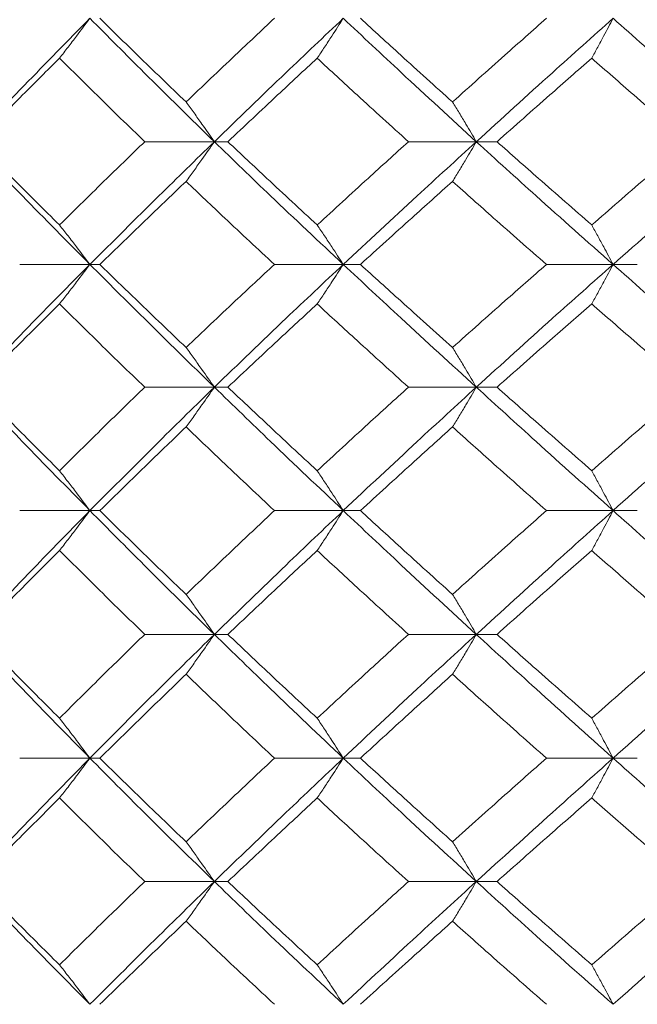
# Model space of a CAD drawing. Header units: inches. Extents: x -4.1 to 22.8, y -8.3 to 17.7.
# Tile 115 of 130: x 19.259 to 19.564, y 1.439 to 1.925. Entities that reach past the tile are written whole.
import ezdxf

# ---------------------------------------------------------------- set-up
doc = ezdxf.new("R2010")
doc.units = ezdxf.units.IN
doc.header["$MEASUREMENT"] = 0

msp = doc.modelspace()

# ---------------------------------------------------------------- linework, layer by layer
at = {"color": 7, "linetype": 'Continuous', "lineweight": 15}
for p, q in [((19.35494, 1.86521), (19.32052, 1.86521)), ((19.35494, 1.86521), (19.36161, 1.86521)), ((19.48438, 1.86521), (19.45084, 1.86521)), ((19.48438, 1.86521), (19.49461, 1.86521)), ((19.29345, 1.80459), (19.25873, 1.80459)), ((19.29345, 1.80459), (19.29832, 1.80459)), ((19.41864, 1.80459), (19.38462, 1.80459)), ((19.41864, 1.80459), (19.42711, 1.80459)), ((19.55197, 1.80459), (19.51902, 1.80459)), ((19.55197, 1.80459), (19.56395, 1.80459)), ((19.35494, 1.74397), (19.32052, 1.74397)), ((19.35494, 1.74397), (19.36161, 1.74397)), ((19.48438, 1.74397), (19.45084, 1.74397)), ((19.48438, 1.74397), (19.49461, 1.74397)), ((19.29345, 1.68301), (19.25873, 1.68301)), ((19.29345, 1.68301), (19.29832, 1.68301)), ((19.41864, 1.68301), (19.38462, 1.68301)), ((19.41864, 1.68301), (19.42711, 1.68301)), ((19.55197, 1.68301), (19.51902, 1.68301)), ((19.55197, 1.68301), (19.56395, 1.68301)), ((19.35494, 1.62189), (19.32052, 1.62189)), ((19.35494, 1.62189), (19.36161, 1.62189)), ((19.48438, 1.62189), (19.45084, 1.62189)), ((19.48438, 1.62189), (19.49461, 1.62189)), ((19.29345, 1.56076), (19.25873, 1.56076)), ((19.29345, 1.56076), (19.29832, 1.56076)), ((19.41864, 1.56076), (19.38462, 1.56076)), ((19.41864, 1.56076), (19.42711, 1.56076)), ((19.55197, 1.56076), (19.51902, 1.56076)), ((19.55197, 1.56076), (19.56395, 1.56076)), ((19.35494, 1.49981), (19.32052, 1.49981)), ((19.35494, 1.49981), (19.36161, 1.49981)), ((19.48438, 1.49981), (19.45084, 1.49981)), ((19.48438, 1.49981), (19.49461, 1.49981))]:
    msp.add_line(p, q, dxfattribs=at)
for points, knots in [([(19.23435, 1.86521), (19.24521, 1.87657), (19.26463, 1.89687), (19.28464, 1.91721), (19.29345, 1.92616)], [0, 0, 0, 0, 0.55955, 1, 1, 1, 1]), ([(19.2784, 1.90648), (19.27981, 1.90828), (19.28263, 1.91189), (19.28766, 1.91844), (19.29125, 1.92323), (19.29345, 1.92616)], [0, 0, 0, 0, 0.278869, 0.55774, 1, 1, 1, 1]), ([(19.35494, 1.86521), (19.34331, 1.87657), (19.32252, 1.89687), (19.30234, 1.91721), (19.29345, 1.92616)], [0, 0, 0, 0, 0.55955, 1, 1, 1, 1]), ([(19.34095, 1.88484), (19.33292, 1.89255), (19.31858, 1.90631), (19.30451, 1.9201), (19.29832, 1.92616)], [0, 0, 0, 0, 0.55973, 1, 1, 1, 1]), ([(19.34095, 1.88484), (19.34903, 1.89255), (19.36347, 1.90631), (19.37815, 1.9201), (19.38462, 1.92616)], [0, 0, 0, 0, 0.559729, 1, 1, 1, 1]), ([(19.35494, 1.86521), (19.36668, 1.87657), (19.38767, 1.89687), (19.40917, 1.91721), (19.41864, 1.92616)], [0, 0, 0, 0, 0.55955, 1, 1, 1, 1]), ([(19.40575, 1.90648), (19.40696, 1.90828), (19.40938, 1.91189), (19.41368, 1.91844), (19.41675, 1.92323), (19.41864, 1.92616)], [0, 0, 0, 0, 0.2788691, 0.5577395, 1, 1, 1, 1]), ([(19.48438, 1.86521), (19.47198, 1.87657), (19.44982, 1.89687), (19.42817, 1.91721), (19.41864, 1.92616)], [0, 0, 0, 0, 0.55955, 1, 1, 1, 1]), ([(19.47263, 1.88484), (19.46407, 1.89255), (19.44879, 1.90631), (19.43373, 1.9201), (19.42711, 1.92616)], [0, 0, 0, 0, 0.55973, 1, 1, 1, 1]), ([(19.47263, 1.88484), (19.48123, 1.89255), (19.4966, 1.90631), (19.51217, 1.9201), (19.51902, 1.92616)], [0, 0, 0, 0, 0.55973, 1, 1, 1, 1]), ([(19.48438, 1.86521), (19.49687, 1.87657), (19.51921, 1.89687), (19.54195, 1.91721), (19.55197, 1.92616)], [0, 0, 0, 0, 0.55955, 1, 1, 1, 1]), ([(19.5414, 1.90648), (19.54239, 1.90828), (19.54437, 1.91189), (19.5479, 1.91844), (19.55043, 1.92323), (19.55197, 1.92616)], [0, 0, 0, 0, 0.27887, 0.557739, 1, 1, 1, 1]), ([(19.62124, 1.86521), (19.60821, 1.87657), (19.58492, 1.89687), (19.56205, 1.91721), (19.55197, 1.92616)], [0, 0, 0, 0, 0.55955, 1, 1, 1, 1]), ([(19.23739, 1.86521), (19.24497, 1.8729), (19.2585, 1.88665), (19.27232, 1.90041), (19.2784, 1.90648)], [0, 0, 0, 0, 0.559664, 1, 1, 1, 1]), ([(19.32052, 1.86521), (19.31259, 1.8729), (19.29841, 1.88665), (19.28452, 1.90041), (19.2784, 1.90648)], [0, 0, 0, 0, 0.559664, 1, 1, 1, 1]), ([(19.36161, 1.86521), (19.36979, 1.8729), (19.38439, 1.88665), (19.39922, 1.90041), (19.40575, 1.90648)], [0, 0, 0, 0, 0.559664, 1, 1, 1, 1]), ([(19.45084, 1.86521), (19.44237, 1.8729), (19.42722, 1.88665), (19.41232, 1.90041), (19.40575, 1.90648)], [0, 0, 0, 0, 0.559665, 1, 1, 1, 1]), ([(19.49461, 1.86521), (19.50329, 1.8729), (19.5188, 1.88665), (19.53449, 1.90041), (19.5414, 1.90648)], [0, 0, 0, 0, 0.559664, 1, 1, 1, 1]), ([(19.58896, 1.86521), (19.58004, 1.8729), (19.56408, 1.88665), (19.54833, 1.90041), (19.5414, 1.90648)], [0, 0, 0, 0, 0.559664, 1, 1, 1, 1]), ([(19.34095, 1.88484), (19.34226, 1.88304), (19.34489, 1.87943), (19.34956, 1.8729), (19.35289, 1.86813), (19.35494, 1.86521)], [0, 0, 0, 0, 0.279166, 0.558334, 1, 1, 1, 1]), ([(19.47263, 1.88484), (19.47373, 1.88304), (19.47594, 1.87943), (19.47986, 1.8729), (19.48266, 1.86813), (19.48438, 1.86521)], [0, 0, 0, 0, 0.279166, 0.558338, 1, 1, 1, 1]), ([(19.29345, 1.80459), (19.28226, 1.81587), (19.26224, 1.83605), (19.24288, 1.85629), (19.23435, 1.86521)], [0, 0, 0, 0, 0.559248, 1, 1, 1, 1]), ([(19.2784, 1.82409), (19.27067, 1.83175), (19.25685, 1.84545), (19.24334, 1.85916), (19.23739, 1.86521)], [0, 0, 0, 0, 0.5595274, 1, 1, 1, 1]), ([(19.2784, 1.82409), (19.28619, 1.83175), (19.3001, 1.84545), (19.31428, 1.85916), (19.32052, 1.86521)], [0, 0, 0, 0, 0.559527, 1, 1, 1, 1]), ([(19.29345, 1.80459), (19.30477, 1.81587), (19.32501, 1.83605), (19.34578, 1.85629), (19.35494, 1.86521)], [0, 0, 0, 0, 0.559248, 1, 1, 1, 1]), ([(19.34095, 1.84561), (19.34226, 1.84741), (19.34489, 1.85101), (19.34956, 1.85752), (19.3529, 1.86229), (19.35494, 1.86521)], [0, 0, 0, 0, 0.279355, 0.558711, 1, 1, 1, 1]), ([(19.41864, 1.80459), (19.40661, 1.81587), (19.3851, 1.83605), (19.36416, 1.85629), (19.35494, 1.86521)], [0, 0, 0, 0, 0.559248, 1, 1, 1, 1]), ([(19.40575, 1.82409), (19.39745, 1.83175), (19.38261, 1.84545), (19.36803, 1.85916), (19.36161, 1.86521)], [0, 0, 0, 0, 0.559528, 1, 1, 1, 1]), ([(19.40575, 1.82409), (19.41411, 1.83175), (19.42904, 1.84545), (19.44418, 1.85916), (19.45084, 1.86521)], [0, 0, 0, 0, 0.559528, 1, 1, 1, 1]), ([(19.41864, 1.80459), (19.43077, 1.81587), (19.45247, 1.83605), (19.47462, 1.85629), (19.48438, 1.86521)], [0, 0, 0, 0, 0.559248, 1, 1, 1, 1]), ([(19.47263, 1.84561), (19.47373, 1.84741), (19.47594, 1.85101), (19.47986, 1.85752), (19.48266, 1.86229), (19.48438, 1.86521)], [0, 0, 0, 0, 0.279359, 0.558714, 1, 1, 1, 1]), ([(19.55197, 1.80459), (19.53924, 1.81587), (19.51647, 1.83605), (19.4942, 1.85629), (19.48438, 1.86521)], [0, 0, 0, 0, 0.5592485, 1, 1, 1, 1]), ([(19.5414, 1.82409), (19.53261, 1.83175), (19.51691, 1.84545), (19.50143, 1.85916), (19.49461, 1.86521)], [0, 0, 0, 0, 0.559528, 1, 1, 1, 1]), ([(19.5414, 1.82409), (19.55023, 1.83175), (19.566, 1.84545), (19.58194, 1.85916), (19.58896, 1.86521)], [0, 0, 0, 0, 0.559527, 1, 1, 1, 1]), ([(19.55197, 1.80459), (19.56479, 1.81587), (19.58772, 1.83605), (19.61099, 1.85629), (19.62124, 1.86521)], [0, 0, 0, 0, 0.559248, 1, 1, 1, 1]), ([(19.29832, 1.80459), (19.3062, 1.81223), (19.3203, 1.82589), (19.33463, 1.83958), (19.34095, 1.84561)], [0, 0, 0, 0, 0.5594616, 1, 1, 1, 1]), ([(19.38462, 1.80459), (19.3764, 1.81223), (19.36171, 1.82589), (19.3473, 1.83958), (19.34095, 1.84561)], [0, 0, 0, 0, 0.559462, 1, 1, 1, 1]), ([(19.42711, 1.80459), (19.43554, 1.81223), (19.45062, 1.82589), (19.4659, 1.83958), (19.47263, 1.84561)], [0, 0, 0, 0, 0.559461, 1, 1, 1, 1]), ([(19.51902, 1.80459), (19.51031, 1.81223), (19.49473, 1.82589), (19.47939, 1.83958), (19.47263, 1.84561)], [0, 0, 0, 0, 0.5594611, 1, 1, 1, 1]), ([(19.2784, 1.82409), (19.27981, 1.8223), (19.28264, 1.8187), (19.28767, 1.81222), (19.29126, 1.80748), (19.29345, 1.80459)], [0, 0, 0, 0, 0.279854, 0.559706, 1, 1, 1, 1]), ([(19.40575, 1.82409), (19.40696, 1.8223), (19.40939, 1.8187), (19.41369, 1.81222), (19.41676, 1.80748), (19.41864, 1.80459)], [0, 0, 0, 0, 0.2798525, 0.5597075, 1, 1, 1, 1]), ([(19.5414, 1.82409), (19.54239, 1.8223), (19.54438, 1.8187), (19.54791, 1.81222), (19.55043, 1.80748), (19.55197, 1.80459)], [0, 0, 0, 0, 0.279854, 0.559704, 1, 1, 1, 1]), ([(19.23435, 1.74397), (19.24522, 1.75531), (19.2646, 1.77555), (19.28465, 1.79573), (19.29345, 1.80459)], [0, 0, 0, 0, 0.560759, 1, 1, 1, 1]), ([(19.2784, 1.78508), (19.27981, 1.78688), (19.28264, 1.79047), (19.28767, 1.79696), (19.29126, 1.80169), (19.29345, 1.80459)], [0, 0, 0, 0, 0.2798534, 0.5597053, 1, 1, 1, 1]), ([(19.35494, 1.74397), (19.3433, 1.75531), (19.32255, 1.77555), (19.30233, 1.79573), (19.29345, 1.80459)], [0, 0, 0, 0, 0.560759, 1, 1, 1, 1]), ([(19.34095, 1.76356), (19.33292, 1.77124), (19.31859, 1.78493), (19.30451, 1.79858), (19.29832, 1.80459)], [0, 0, 0, 0, 0.560541, 1, 1, 1, 1]), ([(19.34095, 1.76356), (19.34904, 1.77124), (19.36346, 1.78493), (19.37816, 1.79858), (19.38462, 1.80459)], [0, 0, 0, 0, 0.5605418, 1, 1, 1, 1]), ([(19.35494, 1.74397), (19.36669, 1.75531), (19.38765, 1.77555), (19.40918, 1.79573), (19.41864, 1.80459)], [0, 0, 0, 0, 0.560759, 1, 1, 1, 1]), ([(19.40575, 1.78508), (19.40696, 1.78688), (19.40939, 1.79047), (19.41369, 1.79696), (19.41676, 1.80169), (19.41864, 1.80459)], [0, 0, 0, 0, 0.279852, 0.559707, 1, 1, 1, 1]), ([(19.48438, 1.74397), (19.47197, 1.75531), (19.44984, 1.77555), (19.42816, 1.79573), (19.41864, 1.80459)], [0, 0, 0, 0, 0.560759, 1, 1, 1, 1]), ([(19.47263, 1.76356), (19.46407, 1.77124), (19.4488, 1.78493), (19.43373, 1.79858), (19.42711, 1.80459)], [0, 0, 0, 0, 0.560542, 1, 1, 1, 1]), ([(19.47263, 1.76356), (19.48124, 1.77124), (19.49659, 1.78493), (19.51217, 1.79858), (19.51902, 1.80459)], [0, 0, 0, 0, 0.5605417, 1, 1, 1, 1]), ([(19.48438, 1.74397), (19.49688, 1.75531), (19.51918, 1.77555), (19.54196, 1.79573), (19.55197, 1.80459)], [0, 0, 0, 0, 0.56076, 1, 1, 1, 1]), ([(19.5414, 1.78508), (19.54239, 1.78688), (19.54438, 1.79047), (19.54791, 1.79696), (19.55043, 1.80169), (19.55197, 1.80459)], [0, 0, 0, 0, 0.279853, 0.559703, 1, 1, 1, 1]), ([(19.62124, 1.74397), (19.6082, 1.75531), (19.58494, 1.77555), (19.56203, 1.79573), (19.55197, 1.80459)], [0, 0, 0, 0, 0.560759, 1, 1, 1, 1]), ([(19.23739, 1.74397), (19.24497, 1.75165), (19.25849, 1.76537), (19.27232, 1.77906), (19.2784, 1.78508)], [0, 0, 0, 0, 0.560476, 1, 1, 1, 1]), ([(19.32052, 1.74397), (19.31258, 1.75165), (19.29842, 1.76537), (19.28451, 1.77906), (19.2784, 1.78508)], [0, 0, 0, 0, 0.560476, 1, 1, 1, 1]), ([(19.36161, 1.74397), (19.36979, 1.75165), (19.38438, 1.76537), (19.39923, 1.77906), (19.40575, 1.78508)], [0, 0, 0, 0, 0.560476, 1, 1, 1, 1]), ([(19.45084, 1.74397), (19.44236, 1.75165), (19.42723, 1.76537), (19.41231, 1.77906), (19.40575, 1.78508)], [0, 0, 0, 0, 0.560476, 1, 1, 1, 1]), ([(19.49461, 1.74397), (19.50329, 1.75165), (19.51878, 1.76537), (19.53449, 1.77906), (19.5414, 1.78508)], [0, 0, 0, 0, 0.560476, 1, 1, 1, 1]), ([(19.58896, 1.74397), (19.58003, 1.75165), (19.5641, 1.76537), (19.54833, 1.77906), (19.5414, 1.78508)], [0, 0, 0, 0, 0.560476, 1, 1, 1, 1]), ([(19.34095, 1.76356), (19.34226, 1.76176), (19.34489, 1.75816), (19.34956, 1.75165), (19.3529, 1.74688), (19.35494, 1.74397)], [0, 0, 0, 0, 0.279355, 0.558711, 1, 1, 1, 1]), ([(19.47263, 1.76356), (19.47373, 1.76176), (19.47594, 1.75816), (19.47986, 1.75165), (19.48266, 1.74688), (19.48438, 1.74397)], [0, 0, 0, 0, 0.279359, 0.558714, 1, 1, 1, 1]), ([(19.29345, 1.68301), (19.28225, 1.69441), (19.26226, 1.71474), (19.24287, 1.73504), (19.23435, 1.74397)], [0, 0, 0, 0, 0.560458, 1, 1, 1, 1]), ([(19.2784, 1.7027), (19.27066, 1.71041), (19.25686, 1.72418), (19.24334, 1.73792), (19.23739, 1.74397)], [0, 0, 0, 0, 0.560339, 1, 1, 1, 1]), ([(19.2784, 1.7027), (19.28619, 1.71041), (19.30009, 1.72418), (19.31428, 1.73792), (19.32052, 1.74397)], [0, 0, 0, 0, 0.560339, 1, 1, 1, 1]), ([(19.29345, 1.68301), (19.30478, 1.69441), (19.32499, 1.71474), (19.34579, 1.73504), (19.35494, 1.74397)], [0, 0, 0, 0, 0.560458, 1, 1, 1, 1]), ([(19.34095, 1.72433), (19.34226, 1.72614), (19.34489, 1.72974), (19.34956, 1.73627), (19.35289, 1.74104), (19.35494, 1.74397)], [0, 0, 0, 0, 0.279166, 0.558334, 1, 1, 1, 1]), ([(19.41864, 1.68301), (19.4066, 1.69441), (19.38512, 1.71474), (19.36415, 1.73504), (19.35494, 1.74397)], [0, 0, 0, 0, 0.5604576, 1, 1, 1, 1]), ([(19.40575, 1.7027), (19.39745, 1.71041), (19.38262, 1.72418), (19.36803, 1.73792), (19.36161, 1.74397)], [0, 0, 0, 0, 0.560339, 1, 1, 1, 1]), ([(19.40575, 1.7027), (19.41411, 1.71041), (19.42902, 1.72418), (19.44418, 1.73792), (19.45084, 1.74397)], [0, 0, 0, 0, 0.5603393, 1, 1, 1, 1]), ([(19.41864, 1.68301), (19.43078, 1.69441), (19.45245, 1.71474), (19.47463, 1.73504), (19.48438, 1.74397)], [0, 0, 0, 0, 0.560458, 1, 1, 1, 1]), ([(19.47263, 1.72433), (19.47373, 1.72614), (19.47594, 1.72974), (19.47986, 1.73627), (19.48266, 1.74104), (19.48438, 1.74397)], [0, 0, 0, 0, 0.279166, 0.558338, 1, 1, 1, 1]), ([(19.55197, 1.68301), (19.53923, 1.69441), (19.5165, 1.71474), (19.49419, 1.73504), (19.48438, 1.74397)], [0, 0, 0, 0, 0.560457, 1, 1, 1, 1]), ([(19.5414, 1.7027), (19.53261, 1.71041), (19.51692, 1.72418), (19.50143, 1.73792), (19.49461, 1.74397)], [0, 0, 0, 0, 0.5603393, 1, 1, 1, 1]), ([(19.5414, 1.7027), (19.55023, 1.71041), (19.56599, 1.72418), (19.58195, 1.73792), (19.58896, 1.74397)], [0, 0, 0, 0, 0.560339, 1, 1, 1, 1]), ([(19.55197, 1.68301), (19.5648, 1.69441), (19.58769, 1.71474), (19.611, 1.73504), (19.62124, 1.74397)], [0, 0, 0, 0, 0.560458, 1, 1, 1, 1]), ([(19.29832, 1.68301), (19.30621, 1.69073), (19.32028, 1.70451), (19.33464, 1.71828), (19.34095, 1.72433)], [0, 0, 0, 0, 0.560273, 1, 1, 1, 1]), ([(19.38462, 1.68301), (19.3764, 1.69073), (19.36173, 1.70451), (19.3473, 1.71828), (19.34095, 1.72433)], [0, 0, 0, 0, 0.560273, 1, 1, 1, 1]), ([(19.42711, 1.68301), (19.43555, 1.69073), (19.45061, 1.70451), (19.4659, 1.71828), (19.47263, 1.72433)], [0, 0, 0, 0, 0.560273, 1, 1, 1, 1]), ([(19.51902, 1.68301), (19.51031, 1.69073), (19.49475, 1.70451), (19.47939, 1.71828), (19.47263, 1.72433)], [0, 0, 0, 0, 0.560274, 1, 1, 1, 1]), ([(19.2784, 1.7027), (19.27981, 1.70089), (19.28263, 1.69728), (19.28766, 1.69074), (19.29125, 1.68595), (19.29345, 1.68301)], [0, 0, 0, 0, 0.278869, 0.557738, 1, 1, 1, 1]), ([(19.40575, 1.7027), (19.40696, 1.70089), (19.40938, 1.69728), (19.41368, 1.69074), (19.41675, 1.68595), (19.41864, 1.68301)], [0, 0, 0, 0, 0.278869, 0.557738, 1, 1, 1, 1]), ([(19.5414, 1.7027), (19.54239, 1.70089), (19.54437, 1.69728), (19.5479, 1.69074), (19.55043, 1.68595), (19.55197, 1.68301)], [0, 0, 0, 0, 0.2788703, 0.5577377, 1, 1, 1, 1]), ([(19.23435, 1.62189), (19.24521, 1.6333), (19.26462, 1.65368), (19.28464, 1.67405), (19.29345, 1.68301)], [0, 0, 0, 0, 0.560155, 1, 1, 1, 1]), ([(19.2784, 1.66331), (19.27981, 1.66511), (19.28263, 1.66873), (19.28765, 1.67528), (19.29125, 1.68007), (19.29345, 1.68301)], [0, 0, 0, 0, 0.278775, 0.557551, 1, 1, 1, 1]), ([(19.35494, 1.62189), (19.3433, 1.6333), (19.32254, 1.65368), (19.30234, 1.67405), (19.29345, 1.68301)], [0, 0, 0, 0, 0.560155, 1, 1, 1, 1]), ([(19.34095, 1.64161), (19.33292, 1.64934), (19.31858, 1.66315), (19.30451, 1.67694), (19.29832, 1.68301)], [0, 0, 0, 0, 0.560137, 1, 1, 1, 1]), ([(19.34095, 1.64161), (19.34903, 1.64934), (19.36347, 1.66315), (19.37816, 1.67694), (19.38462, 1.68301)], [0, 0, 0, 0, 0.5601362, 1, 1, 1, 1]), ([(19.35494, 1.62189), (19.36669, 1.6333), (19.38766, 1.65368), (19.40918, 1.67405), (19.41864, 1.68301)], [0, 0, 0, 0, 0.560155, 1, 1, 1, 1]), ([(19.40575, 1.66331), (19.40696, 1.66511), (19.40937, 1.66873), (19.41368, 1.67528), (19.41675, 1.68007), (19.41864, 1.68301)], [0, 0, 0, 0, 0.278777, 0.557552, 1, 1, 1, 1]), ([(19.48438, 1.62189), (19.47197, 1.6333), (19.44983, 1.65368), (19.42817, 1.67405), (19.41864, 1.68301)], [0, 0, 0, 0, 0.560155, 1, 1, 1, 1]), ([(19.47263, 1.64161), (19.46407, 1.64934), (19.44879, 1.66315), (19.43373, 1.67694), (19.42711, 1.68301)], [0, 0, 0, 0, 0.560136, 1, 1, 1, 1]), ([(19.47263, 1.64161), (19.48124, 1.64934), (19.4966, 1.66315), (19.51217, 1.67694), (19.51902, 1.68301)], [0, 0, 0, 0, 0.560136, 1, 1, 1, 1]), ([(19.48438, 1.62189), (19.49688, 1.6333), (19.51919, 1.65368), (19.54196, 1.67405), (19.55197, 1.68301)], [0, 0, 0, 0, 0.560155, 1, 1, 1, 1]), ([(19.5414, 1.66331), (19.54239, 1.66511), (19.54437, 1.66873), (19.5479, 1.67528), (19.55042, 1.68007), (19.55197, 1.68301)], [0, 0, 0, 0, 0.278776, 0.557552, 1, 1, 1, 1]), ([(19.62124, 1.62189), (19.6082, 1.6333), (19.58493, 1.65368), (19.56204, 1.67405), (19.55197, 1.68301)], [0, 0, 0, 0, 0.560155, 1, 1, 1, 1]), ([(19.23739, 1.62189), (19.24497, 1.62962), (19.2585, 1.64343), (19.27232, 1.65723), (19.2784, 1.66331)], [0, 0, 0, 0, 0.560071, 1, 1, 1, 1]), ([(19.32052, 1.62189), (19.31258, 1.62962), (19.29841, 1.64343), (19.28451, 1.65723), (19.2784, 1.66331)], [0, 0, 0, 0, 0.560071, 1, 1, 1, 1]), ([(19.36161, 1.62189), (19.36979, 1.62962), (19.38438, 1.64343), (19.39922, 1.65723), (19.40575, 1.66331)], [0, 0, 0, 0, 0.56007, 1, 1, 1, 1]), ([(19.45084, 1.62189), (19.44237, 1.62962), (19.42723, 1.64343), (19.41231, 1.65723), (19.40575, 1.66331)], [0, 0, 0, 0, 0.56007, 1, 1, 1, 1]), ([(19.49461, 1.62189), (19.50329, 1.62962), (19.51879, 1.64343), (19.53449, 1.65723), (19.5414, 1.66331)], [0, 0, 0, 0, 0.56007, 1, 1, 1, 1]), ([(19.58896, 1.62189), (19.58003, 1.62962), (19.56409, 1.64343), (19.54833, 1.65723), (19.5414, 1.66331)], [0, 0, 0, 0, 0.560071, 1, 1, 1, 1]), ([(19.34095, 1.64161), (19.34226, 1.6398), (19.34488, 1.63618), (19.34955, 1.62963), (19.35289, 1.62483), (19.35494, 1.62189)], [0, 0, 0, 0, 0.278675, 0.557351, 1, 1, 1, 1]), ([(19.47263, 1.64161), (19.47373, 1.6398), (19.47593, 1.63618), (19.47985, 1.62963), (19.48266, 1.62483), (19.48438, 1.62189)], [0, 0, 0, 0, 0.278678, 0.557351, 1, 1, 1, 1]), ([(19.29345, 1.56076), (19.28225, 1.57217), (19.26225, 1.59254), (19.24287, 1.61292), (19.23435, 1.62189)], [0, 0, 0, 0, 0.559853, 1, 1, 1, 1]), ([(19.2784, 1.58047), (19.27067, 1.5882), (19.25686, 1.602), (19.24334, 1.61581), (19.23739, 1.62189)], [0, 0, 0, 0, 0.559934, 1, 1, 1, 1]), ([(19.2784, 1.58047), (19.28619, 1.5882), (19.3001, 1.602), (19.31428, 1.61581), (19.32052, 1.62189)], [0, 0, 0, 0, 0.559933, 1, 1, 1, 1]), ([(19.29345, 1.56076), (19.30477, 1.57217), (19.325, 1.59254), (19.34579, 1.61292), (19.35494, 1.62189)], [0, 0, 0, 0, 0.559853, 1, 1, 1, 1]), ([(19.34095, 1.60216), (19.34226, 1.60397), (19.34488, 1.60759), (19.34955, 1.61414), (19.35289, 1.61894), (19.35494, 1.62189)], [0, 0, 0, 0, 0.278675, 0.557352, 1, 1, 1, 1]), ([(19.41864, 1.56076), (19.4066, 1.57217), (19.38511, 1.59254), (19.36416, 1.61292), (19.35494, 1.62189)], [0, 0, 0, 0, 0.559853, 1, 1, 1, 1]), ([(19.40575, 1.58047), (19.39745, 1.5882), (19.38262, 1.602), (19.36803, 1.61581), (19.36161, 1.62189)], [0, 0, 0, 0, 0.559933, 1, 1, 1, 1]), ([(19.40575, 1.58047), (19.41411, 1.5882), (19.42903, 1.602), (19.44418, 1.61581), (19.45084, 1.62189)], [0, 0, 0, 0, 0.5599334, 1, 1, 1, 1]), ([(19.41864, 1.56076), (19.43078, 1.57217), (19.45246, 1.59254), (19.47462, 1.61292), (19.48438, 1.62189)], [0, 0, 0, 0, 0.559853, 1, 1, 1, 1]), ([(19.47263, 1.60216), (19.47373, 1.60397), (19.47593, 1.60759), (19.47985, 1.61414), (19.48266, 1.61894), (19.48438, 1.62189)], [0, 0, 0, 0, 0.278678, 0.557352, 1, 1, 1, 1]), ([(19.55197, 1.56076), (19.53924, 1.57217), (19.51649, 1.59254), (19.49419, 1.61292), (19.48438, 1.62189)], [0, 0, 0, 0, 0.559853, 1, 1, 1, 1]), ([(19.5414, 1.58047), (19.53261, 1.5882), (19.51692, 1.602), (19.50143, 1.61581), (19.49461, 1.62189)], [0, 0, 0, 0, 0.5599337, 1, 1, 1, 1]), ([(19.5414, 1.58047), (19.55023, 1.5882), (19.56599, 1.602), (19.58194, 1.61581), (19.58896, 1.62189)], [0, 0, 0, 0, 0.559934, 1, 1, 1, 1]), ([(19.55197, 1.56076), (19.5648, 1.57217), (19.5877, 1.59254), (19.61099, 1.61292), (19.62124, 1.62189)], [0, 0, 0, 0, 0.559853, 1, 1, 1, 1]), ([(19.29832, 1.56076), (19.3062, 1.56849), (19.32029, 1.58228), (19.33464, 1.59609), (19.34095, 1.60216)], [0, 0, 0, 0, 0.559867, 1, 1, 1, 1]), ([(19.38462, 1.56076), (19.3764, 1.56849), (19.36172, 1.58228), (19.3473, 1.59609), (19.34095, 1.60216)], [0, 0, 0, 0, 0.5598676, 1, 1, 1, 1]), ([(19.42711, 1.56076), (19.43554, 1.56849), (19.45061, 1.58228), (19.4659, 1.59609), (19.47263, 1.60216)], [0, 0, 0, 0, 0.559868, 1, 1, 1, 1]), ([(19.51902, 1.56076), (19.51031, 1.56849), (19.49474, 1.58228), (19.47939, 1.59609), (19.47263, 1.60216)], [0, 0, 0, 0, 0.559868, 1, 1, 1, 1]), ([(19.2784, 1.58047), (19.27981, 1.57866), (19.28263, 1.57505), (19.28765, 1.56849), (19.29125, 1.5637), (19.29345, 1.56076)], [0, 0, 0, 0, 0.278774, 0.557551, 1, 1, 1, 1]), ([(19.40575, 1.58047), (19.40696, 1.57866), (19.40937, 1.57505), (19.41368, 1.56849), (19.41675, 1.5637), (19.41864, 1.56076)], [0, 0, 0, 0, 0.278776, 0.557552, 1, 1, 1, 1]), ([(19.5414, 1.58047), (19.54239, 1.57866), (19.54437, 1.57505), (19.5479, 1.56849), (19.55042, 1.5637), (19.55197, 1.56076)], [0, 0, 0, 0, 0.278775, 0.557552, 1, 1, 1, 1]), ([(19.23435, 1.49981), (19.24521, 1.51117), (19.26463, 1.53147), (19.28464, 1.55181), (19.29345, 1.56076)], [0, 0, 0, 0, 0.55955, 1, 1, 1, 1]), ([(19.2784, 1.54108), (19.27981, 1.54288), (19.28263, 1.54649), (19.28766, 1.55304), (19.29125, 1.55783), (19.29345, 1.56076)], [0, 0, 0, 0, 0.27887, 0.55774, 1, 1, 1, 1]), ([(19.35494, 1.49981), (19.34331, 1.51117), (19.32252, 1.53147), (19.30234, 1.55181), (19.29345, 1.56076)], [0, 0, 0, 0, 0.55955, 1, 1, 1, 1]), ([(19.34095, 1.51944), (19.33292, 1.52715), (19.31858, 1.54091), (19.30451, 1.5547), (19.29832, 1.56076)], [0, 0, 0, 0, 0.55973, 1, 1, 1, 1]), ([(19.34095, 1.51944), (19.34903, 1.52715), (19.36347, 1.54091), (19.37815, 1.5547), (19.38462, 1.56076)], [0, 0, 0, 0, 0.559729, 1, 1, 1, 1]), ([(19.35494, 1.49981), (19.36668, 1.51117), (19.38767, 1.53147), (19.40917, 1.55181), (19.41864, 1.56076)], [0, 0, 0, 0, 0.55955, 1, 1, 1, 1]), ([(19.40575, 1.54108), (19.40696, 1.54288), (19.40938, 1.54649), (19.41368, 1.55304), (19.41675, 1.55783), (19.41864, 1.56076)], [0, 0, 0, 0, 0.2788705, 0.5577395, 1, 1, 1, 1]), ([(19.48438, 1.49981), (19.47198, 1.51117), (19.44982, 1.53147), (19.42817, 1.55181), (19.41864, 1.56076)], [0, 0, 0, 0, 0.55955, 1, 1, 1, 1]), ([(19.47263, 1.51944), (19.46407, 1.52715), (19.44879, 1.54091), (19.43373, 1.5547), (19.42711, 1.56076)], [0, 0, 0, 0, 0.55973, 1, 1, 1, 1]), ([(19.47263, 1.51944), (19.48123, 1.52715), (19.4966, 1.54091), (19.51217, 1.5547), (19.51902, 1.56076)], [0, 0, 0, 0, 0.55973, 1, 1, 1, 1]), ([(19.48438, 1.49981), (19.49687, 1.51117), (19.51921, 1.53147), (19.54195, 1.55181), (19.55197, 1.56076)], [0, 0, 0, 0, 0.55955, 1, 1, 1, 1]), ([(19.5414, 1.54108), (19.54239, 1.54288), (19.54437, 1.54649), (19.5479, 1.55304), (19.55043, 1.55783), (19.55197, 1.56076)], [0, 0, 0, 0, 0.278872, 0.557739, 1, 1, 1, 1]), ([(19.62124, 1.49981), (19.60821, 1.51117), (19.58492, 1.53147), (19.56205, 1.55181), (19.55197, 1.56076)], [0, 0, 0, 0, 0.55955, 1, 1, 1, 1]), ([(19.23739, 1.49981), (19.24497, 1.5075), (19.2585, 1.52125), (19.27232, 1.53501), (19.2784, 1.54108)], [0, 0, 0, 0, 0.559665, 1, 1, 1, 1]), ([(19.32052, 1.49981), (19.31259, 1.5075), (19.29841, 1.52125), (19.28452, 1.53501), (19.2784, 1.54108)], [0, 0, 0, 0, 0.559665, 1, 1, 1, 1]), ([(19.36161, 1.49981), (19.36979, 1.5075), (19.38439, 1.52125), (19.39922, 1.53501), (19.40575, 1.54108)], [0, 0, 0, 0, 0.559665, 1, 1, 1, 1]), ([(19.45084, 1.49981), (19.44237, 1.5075), (19.42722, 1.52125), (19.41232, 1.53501), (19.40575, 1.54108)], [0, 0, 0, 0, 0.559666, 1, 1, 1, 1]), ([(19.49461, 1.49981), (19.50329, 1.5075), (19.5188, 1.52125), (19.53449, 1.53501), (19.5414, 1.54108)], [0, 0, 0, 0, 0.559665, 1, 1, 1, 1]), ([(19.58896, 1.49981), (19.58004, 1.5075), (19.56408, 1.52125), (19.54833, 1.53501), (19.5414, 1.54108)], [0, 0, 0, 0, 0.559665, 1, 1, 1, 1]), ([(19.34095, 1.51944), (19.34226, 1.51764), (19.34489, 1.51403), (19.34956, 1.5075), (19.35289, 1.50273), (19.35494, 1.49981)], [0, 0, 0, 0, 0.279168, 0.558333, 1, 1, 1, 1]), ([(19.47263, 1.51944), (19.47373, 1.51764), (19.47594, 1.51403), (19.47986, 1.5075), (19.48266, 1.50273), (19.48438, 1.49981)], [0, 0, 0, 0, 0.2791677, 0.5583369, 1, 1, 1, 1]), ([(19.29345, 1.43919), (19.28226, 1.45047), (19.26224, 1.47065), (19.24288, 1.49089), (19.23435, 1.49981)], [0, 0, 0, 0, 0.559248, 1, 1, 1, 1]), ([(19.2784, 1.45869), (19.27067, 1.46635), (19.25685, 1.48005), (19.24334, 1.49376), (19.23739, 1.49981)], [0, 0, 0, 0, 0.5595274, 1, 1, 1, 1]), ([(19.2784, 1.45869), (19.28619, 1.46635), (19.3001, 1.48005), (19.31428, 1.49376), (19.32052, 1.49981)], [0, 0, 0, 0, 0.559527, 1, 1, 1, 1]), ([(19.29345, 1.43919), (19.30477, 1.45047), (19.32501, 1.47065), (19.34578, 1.49089), (19.35494, 1.49981)], [0, 0, 0, 0, 0.559248, 1, 1, 1, 1]), ([(19.34095, 1.48021), (19.34226, 1.48201), (19.34489, 1.48561), (19.34956, 1.49212), (19.3529, 1.49689), (19.35494, 1.49981)], [0, 0, 0, 0, 0.279357, 0.558713, 1, 1, 1, 1]), ([(19.41864, 1.43919), (19.40661, 1.45047), (19.3851, 1.47065), (19.36416, 1.49089), (19.35494, 1.49981)], [0, 0, 0, 0, 0.559248, 1, 1, 1, 1]), ([(19.40575, 1.45869), (19.39745, 1.46635), (19.38261, 1.48005), (19.36803, 1.49376), (19.36161, 1.49981)], [0, 0, 0, 0, 0.559528, 1, 1, 1, 1]), ([(19.40575, 1.45869), (19.41411, 1.46635), (19.42904, 1.48005), (19.44418, 1.49376), (19.45084, 1.49981)], [0, 0, 0, 0, 0.559528, 1, 1, 1, 1]), ([(19.41864, 1.43919), (19.43077, 1.45047), (19.45247, 1.47065), (19.47462, 1.49089), (19.48438, 1.49981)], [0, 0, 0, 0, 0.559248, 1, 1, 1, 1]), ([(19.47263, 1.48021), (19.47373, 1.48201), (19.47594, 1.48561), (19.47986, 1.49212), (19.48266, 1.49689), (19.48438, 1.49981)], [0, 0, 0, 0, 0.279361, 0.558716, 1, 1, 1, 1]), ([(19.55197, 1.43919), (19.53924, 1.45047), (19.51647, 1.47065), (19.4942, 1.49089), (19.48438, 1.49981)], [0, 0, 0, 0, 0.5592485, 1, 1, 1, 1]), ([(19.5414, 1.45869), (19.53261, 1.46635), (19.51691, 1.48005), (19.50143, 1.49376), (19.49461, 1.49981)], [0, 0, 0, 0, 0.559528, 1, 1, 1, 1]), ([(19.5414, 1.45869), (19.55023, 1.46635), (19.566, 1.48005), (19.58194, 1.49376), (19.58896, 1.49981)], [0, 0, 0, 0, 0.559527, 1, 1, 1, 1]), ([(19.55197, 1.43919), (19.56479, 1.45047), (19.58772, 1.47065), (19.61099, 1.49089), (19.62124, 1.49981)], [0, 0, 0, 0, 0.559248, 1, 1, 1, 1]), ([(19.29832, 1.43919), (19.3062, 1.44683), (19.3203, 1.46049), (19.33463, 1.47418), (19.34095, 1.48021)], [0, 0, 0, 0, 0.559462, 1, 1, 1, 1]), ([(19.38462, 1.43919), (19.3764, 1.44683), (19.36171, 1.46049), (19.3473, 1.47418), (19.34095, 1.48021)], [0, 0, 0, 0, 0.559462, 1, 1, 1, 1]), ([(19.42711, 1.43919), (19.43554, 1.44683), (19.45062, 1.46049), (19.4659, 1.47418), (19.47263, 1.48021)], [0, 0, 0, 0, 0.559461, 1, 1, 1, 1]), ([(19.51902, 1.43919), (19.51031, 1.44683), (19.49473, 1.46049), (19.47939, 1.47418), (19.47263, 1.48021)], [0, 0, 0, 0, 0.559462, 1, 1, 1, 1]), ([(19.2784, 1.45869), (19.27981, 1.4569), (19.28264, 1.4533), (19.28767, 1.44682), (19.29126, 1.44208), (19.29345, 1.43919)], [0, 0, 0, 0, 0.279852, 0.559706, 1, 1, 1, 1]), ([(19.40575, 1.45869), (19.40696, 1.4569), (19.40939, 1.4533), (19.41369, 1.44682), (19.41676, 1.44208), (19.41864, 1.43919)], [0, 0, 0, 0, 0.279851, 0.559707, 1, 1, 1, 1]), ([(19.5414, 1.45869), (19.54239, 1.4569), (19.54438, 1.4533), (19.54791, 1.44682), (19.55043, 1.44208), (19.55197, 1.43919)], [0, 0, 0, 0, 0.279852, 0.559704, 1, 1, 1, 1])]:
    msp.add_open_spline(points, degree=3, knots=knots, dxfattribs=at)

doc.saveas('drawing.dxf')
